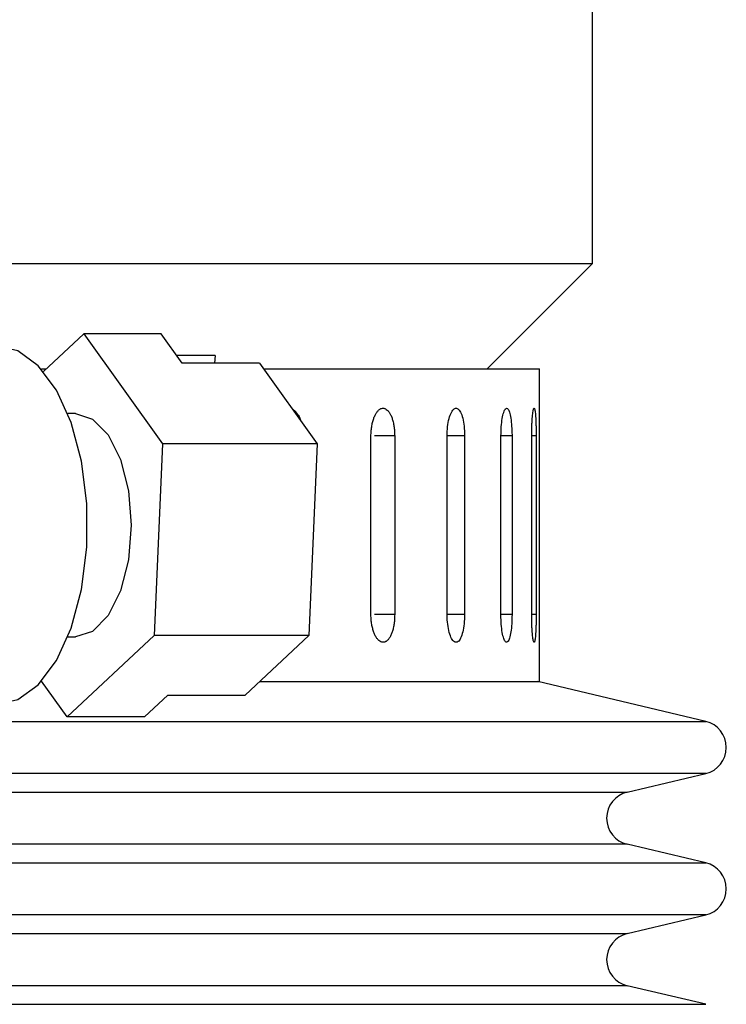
# Model space of a CAD drawing. Header units: inches. Extents: x 2.4 to 40.6, y 0.9 to 32.7.
# Tile 64 of 68: x 38.656 to 39.447, y 22.003 to 23.105. Entities that reach past the tile are written whole.
import ezdxf

# ---------------------------------------------------------------- set-up
doc = ezdxf.new("R2010")
doc.units = ezdxf.units.IN
doc.header["$MEASUREMENT"] = 0

msp = doc.modelspace()

# ---------------------------------------------------------------- linework, layer by layer
at = {"color": 7, "linetype": 'Continuous', "lineweight": 25}
for p, q in [((39.2972, 22.8317), (39.2972, 23.7067)), ((35.5472, 22.8317), (39.2972, 22.8317)), ((39.1792, 22.7137), (39.2972, 22.8317)), ((38.6825, 22.711), (38.7276, 22.7531)), ((38.7276, 22.7531), (38.8159, 22.6299)), ((38.8142, 22.7531), (38.7276, 22.7531)), ((38.8378, 22.7201), (38.8142, 22.7531)), ((38.8746, 22.7287), (38.8317, 22.7287)), ((38.8746, 22.7287), (38.8742, 22.7201)), ((38.6802, 22.7137), (38.6854, 22.7137)), ((38.9244, 22.7201), (38.8378, 22.7201)), ((38.9244, 22.7201), (38.989, 22.6299)), ((38.929, 22.7137), (39.2377, 22.7137)), ((39.2377, 22.3637), (39.2377, 22.7137)), ((38.7183, 22.6637), (38.7098, 22.6637)), ((39.0492, 22.4387), (39.0492, 22.6387)), ((39.0758, 22.6387), (39.0533, 22.6387)), ((39.0758, 22.6387), (39.0758, 22.4387)), ((39.1344, 22.4387), (39.1344, 22.6387)), ((39.154, 22.6387), (39.1344, 22.6387)), ((39.154, 22.6387), (39.154, 22.4387)), ((39.1947, 22.4387), (39.1947, 22.6387)), ((39.2071, 22.6387), (39.1947, 22.6387)), ((39.2071, 22.6387), (39.2071, 22.4387)), ((39.2291, 22.4387), (39.2291, 22.6387)), ((39.2341, 22.6387), (39.2291, 22.6387)), ((39.2341, 22.6387), (39.2341, 22.4387)), ((38.8159, 22.6299), (38.8066, 22.4154)), ((38.989, 22.6299), (38.8159, 22.6299)), ((38.989, 22.6299), (38.9798, 22.4154)), ((39.0758, 22.4387), (39.0533, 22.4387)), ((39.154, 22.4387), (39.1344, 22.4387)), ((39.2071, 22.4387), (39.1947, 22.4387)), ((39.2341, 22.4387), (39.2291, 22.4387)), ((38.8066, 22.4154), (38.709, 22.3243)), ((38.7098, 22.4137), (38.7183, 22.4137)), ((38.9798, 22.4154), (38.8066, 22.4154)), ((38.9798, 22.4154), (38.9084, 22.3487)), ((38.709, 22.3243), (38.6805, 22.3641)), ((38.9244, 22.3637), (39.2377, 22.3637)), ((39.4239, 22.3192), (39.2359, 22.3637)), ((38.7956, 22.3243), (38.8218, 22.3487)), ((38.8218, 22.3487), (38.9084, 22.3487)), ((35.4205, 22.3192), (39.4239, 22.3192)), ((38.7956, 22.3243), (38.709, 22.3243)), ((39.4239, 22.2608), (36.3135, 22.2608)), ((39.3361, 22.24), (39.4239, 22.2608)), ((35.5082, 22.24), (39.3361, 22.24)), ((39.3361, 22.1816), (36.3621, 22.1816)), ((39.4239, 22.1609), (39.3361, 22.1816)), ((35.4205, 22.1609), (39.4239, 22.1609)), ((39.4239, 22.1025), (36.3135, 22.1025)), ((39.3361, 22.0817), (39.4239, 22.1025)), ((35.5082, 22.0817), (39.3361, 22.0817)), ((39.3361, 22.0233), (36.3621, 22.0233)), ((39.4239, 22.0025), (39.3361, 22.0233)), ((35.4205, 22.0025), (39.4239, 22.0025))]:
    msp.add_line(p, q, dxfattribs=at)
at = {"color": 7, "linetype": 'Continuous', "lineweight": 25, "flags": 128}
for points in [[(38.6317, 22.3387), (38.6538, 22.3436), (38.6768, 22.3602), (38.6972, 22.3874), (38.7136, 22.4236), (38.7251, 22.4668), (38.731, 22.5142), (38.731, 22.5631), (38.7251, 22.6106), (38.7136, 22.6537), (38.6972, 22.69), (38.6768, 22.7172), (38.6538, 22.7338), (38.6317, 22.7387)], [(38.7183, 22.6637), (38.7376, 22.6576), (38.7551, 22.6398), (38.7689, 22.6122), (38.7778, 22.5773), (38.7809, 22.5387), (38.7778, 22.5001), (38.7689, 22.4652), (38.7551, 22.4376), (38.7376, 22.4198), (38.7183, 22.4137)]]:
    msp.add_lwpolyline(points, dxfattribs=at)
at = {"color": 7, "linetype": 'Continuous', "lineweight": 25}
for centre, start, end in [((39.417, 22.29), 283.3212, 76.6788), ((39.343, 22.2108), 103.3212, 256.6788), ((39.417, 22.1317), 283.3212, 76.6788), ((39.343, 22.0525), 103.3212, 256.6788)]:
    msp.add_arc(centre, 0.03, start, end, dxfattribs=at)
for points, knots in [([(39.0492, 22.6387), (39.0492, 22.6395), (39.0492, 22.6413), (39.0494, 22.6438), (39.0496, 22.6464), (39.05, 22.6489), (39.0505, 22.6522), (39.0513, 22.6552), (39.0522, 22.6581), (39.0532, 22.6607), (39.0543, 22.663), (39.0556, 22.665), (39.0566, 22.6663), (39.0576, 22.6674), (39.0587, 22.6683), (39.0598, 22.669), (39.0613, 22.6696), (39.0628, 22.6698), (39.0642, 22.6695), (39.0657, 22.669), (39.0671, 22.668), (39.0685, 22.6666), (39.0698, 22.665), (39.071, 22.6629), (39.072, 22.6605), (39.0728, 22.6586), (39.0734, 22.6566), (39.074, 22.6543), (39.0745, 22.652), (39.075, 22.6496), (39.0753, 22.6471), (39.0755, 22.6446), (39.0757, 22.6418), (39.0757, 22.6398), (39.0758, 22.6387)], [0, 0, 0, 0, 0.026375, 0.052933, 0.080068, 0.107403, 0.133778, 0.187424, 0.214759, 0.241136, 0.294786, 0.322124, 0.348503, 0.375064, 0.402204, 0.429543, 0.455919, 0.509568, 0.536904, 0.563278, 0.616921, 0.644254, 0.670629, 0.724275, 0.75161, 0.777988, 0.804549, 0.831688, 0.859027, 0.885405, 0.911966, 0.939105, 0.966444, 1, 1, 1, 1]), ([(39.1344, 22.6387), (39.1345, 22.6422), (39.1348, 22.6491), (39.1365, 22.6584), (39.1391, 22.6655), (39.1423, 22.6695), (39.1457, 22.6701), (39.1488, 22.6671), (39.1515, 22.6609), (39.1533, 22.6522), (39.154, 22.6443), (39.154, 22.6398), (39.154, 22.6387)], [0, 0, 0, 0, 0.107362, 0.214723, 0.322094, 0.429472, 0.536839, 0.644195, 0.751556, 0.858932, 0.966307, 1, 1, 1, 1]), ([(39.1947, 22.6387), (39.1948, 22.6422), (39.1949, 22.6491), (39.1961, 22.6584), (39.1977, 22.6655), (39.1998, 22.6695), (39.2019, 22.6701), (39.2039, 22.6671), (39.2055, 22.6609), (39.2066, 22.6522), (39.207, 22.6443), (39.2071, 22.6398), (39.2071, 22.6387)], [0, 0, 0, 0, 0.107362, 0.214723, 0.322094, 0.429472, 0.536839, 0.644195, 0.751556, 0.858932, 0.966307, 1, 1, 1, 1]), ([(39.2291, 22.6387), (39.2291, 22.6404), (39.2291, 22.6439), (39.2293, 22.649), (39.2295, 22.6538), (39.2297, 22.6581), (39.2301, 22.6619), (39.2305, 22.6651), (39.2309, 22.6675), (39.2313, 22.6691), (39.2317, 22.6698), (39.2321, 22.6696), (39.2325, 22.6686), (39.2329, 22.6667), (39.2332, 22.664), (39.2335, 22.6606), (39.2337, 22.6566), (39.2339, 22.6521), (39.234, 22.6471), (39.2341, 22.6426), (39.2341, 22.6398), (39.2341, 22.6387)], [0, 0, 0, 0, 0.05292, 0.107375, 0.160295, 0.214749, 0.267674, 0.322133, 0.375061, 0.429523, 0.482446, 0.536903, 0.58982, 0.644272, 0.697192, 0.751646, 0.804573, 0.859035, 0.911961, 0.966423, 1, 1, 1, 1]), ([(38.9613, 22.6686), (38.9614, 22.6686), (38.9624, 22.6682), (38.9642, 22.6667), (38.9666, 22.664), (38.9687, 22.6606), (38.9701, 22.6577), (38.9707, 22.6557), (38.9708, 22.6553)], [0, 0, 0, 0, 0.027856, 0.258861, 0.483369, 0.714385, 0.938921, 1, 1, 1, 1]), ([(39.0758, 22.4387), (39.0757, 22.4378), (39.0757, 22.4361), (39.0756, 22.4335), (39.0754, 22.431), (39.0751, 22.4284), (39.0745, 22.4252), (39.0738, 22.4221), (39.073, 22.4193), (39.072, 22.4167), (39.0709, 22.4144), (39.0697, 22.4124), (39.0688, 22.4111), (39.0678, 22.41), (39.0667, 22.4091), (39.0656, 22.4084), (39.0642, 22.4078), (39.0627, 22.4076), (39.0612, 22.4079), (39.0597, 22.4084), (39.0583, 22.4094), (39.0569, 22.4108), (39.0555, 22.4124), (39.0543, 22.4145), (39.0532, 22.4168), (39.0524, 22.4188), (39.0517, 22.4208), (39.0511, 22.423), (39.0505, 22.4254), (39.0501, 22.4278), (39.0497, 22.4302), (39.0494, 22.4328), (39.0492, 22.4356), (39.0492, 22.4376), (39.0492, 22.4387)], [0, 0, 0, 0, 0.026375, 0.052933, 0.080068, 0.107403, 0.133778, 0.187424, 0.214759, 0.241136, 0.294786, 0.322124, 0.348503, 0.375064, 0.402204, 0.429543, 0.455919, 0.509568, 0.536904, 0.563278, 0.616921, 0.644254, 0.670629, 0.724275, 0.75161, 0.777988, 0.804549, 0.831688, 0.859027, 0.885405, 0.911966, 0.939105, 0.966444, 1, 1, 1, 1]), ([(39.154, 22.4387), (39.1539, 22.4352), (39.1537, 22.4282), (39.1521, 22.419), (39.1497, 22.4119), (39.1467, 22.4079), (39.1433, 22.4073), (39.1401, 22.4103), (39.1373, 22.4165), (39.1353, 22.4252), (39.1345, 22.433), (39.1344, 22.4376), (39.1344, 22.4387)], [0, 0, 0, 0, 0.107362, 0.214723, 0.322094, 0.429472, 0.536839, 0.644195, 0.751556, 0.858932, 0.966307, 1, 1, 1, 1]), ([(39.2071, 22.4387), (39.207, 22.4352), (39.2069, 22.4282), (39.2059, 22.419), (39.2044, 22.4119), (39.2025, 22.4079), (39.2004, 22.4073), (39.1983, 22.4103), (39.1965, 22.4165), (39.1952, 22.4252), (39.1947, 22.433), (39.1947, 22.4376), (39.1947, 22.4387)], [0, 0, 0, 0, 0.107362, 0.214723, 0.322094, 0.429472, 0.536839, 0.644195, 0.751556, 0.858932, 0.966307, 1, 1, 1, 1]), ([(39.2341, 22.4387), (39.2341, 22.437), (39.2341, 22.4335), (39.234, 22.4284), (39.2338, 22.4236), (39.2336, 22.4193), (39.2334, 22.4154), (39.2331, 22.4123), (39.2328, 22.4099), (39.2324, 22.4083), (39.232, 22.4076), (39.2316, 22.4077), (39.2311, 22.4088), (39.2307, 22.4107), (39.2303, 22.4134), (39.23, 22.4167), (39.2296, 22.4208), (39.2294, 22.4253), (39.2292, 22.4302), (39.2291, 22.4347), (39.2291, 22.4376), (39.2291, 22.4387)], [0, 0, 0, 0, 0.05292, 0.107375, 0.160295, 0.214749, 0.267674, 0.322133, 0.375061, 0.429523, 0.482446, 0.536903, 0.58982, 0.644272, 0.697192, 0.751646, 0.804573, 0.859035, 0.911961, 0.966423, 1, 1, 1, 1])]:
    msp.add_open_spline(points, degree=3, knots=knots, dxfattribs=at)

doc.saveas('drawing.dxf')
